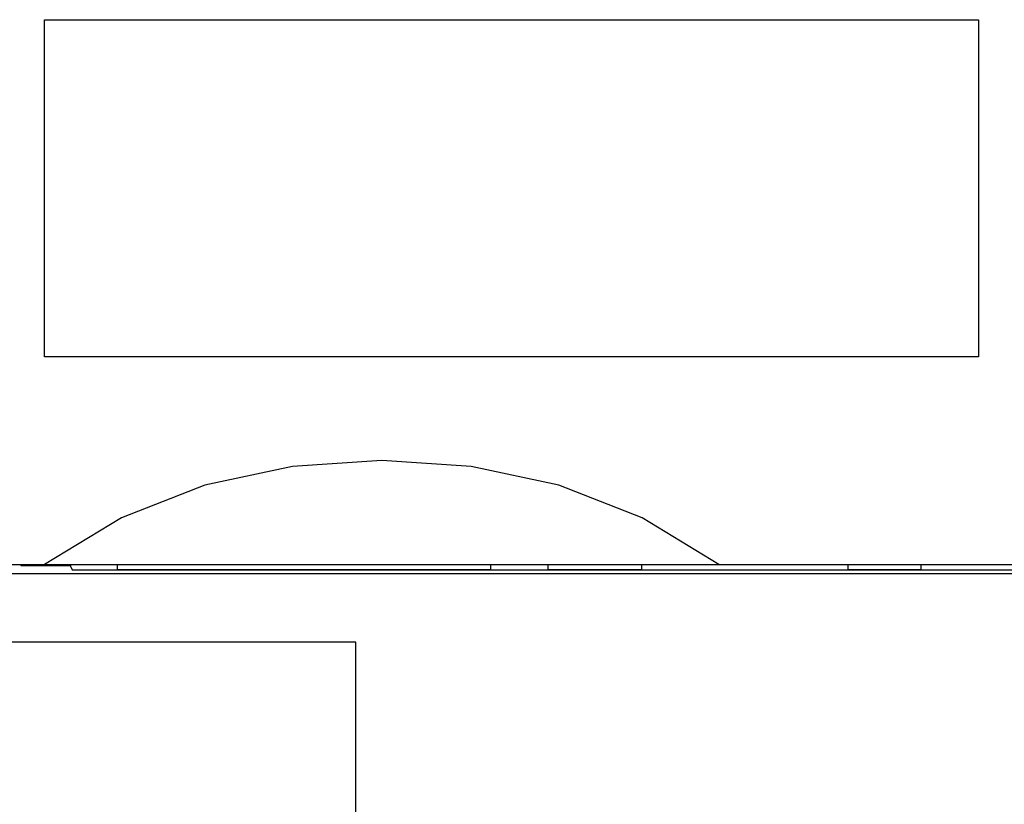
# Model space of a CAD drawing. Extents: x 90 to 1223, y 50 to 821.
# Tile 7 of 34: x 221 to 240, y 700 to 715. Entities that reach past the tile are written whole.
import ezdxf

# ---------------------------------------------------------------- set-up
doc = ezdxf.new("R2010")
doc.units = 0
doc.header["$LTSCALE"] = 69.3
doc.layers.add('ALL_CURVE', color=7, linetype='CONTINUOUS')
doc.layers.add('ALL_FEATURES', color=7, linetype='CONTINUOUS')

msp = doc.modelspace()

# ---------------------------------------------------------------- linework, layer by layer
at = {"layer": 'ALL_CURVE', "color": 4, "linetype": 'CONTINUOUS'}
for p, q in [((221.25, 708.75), (221.25, 715.25)), ((221.25, 715.25), (239.25, 715.25)), ((239.25, 715.25), (239.25, 708.75)), ((239.25, 708.75), (221.25, 708.75))]:
    msp.add_line(p, q, dxfattribs=at)
at = {"layer": 'ALL_FEATURES', "color": 7, "linetype": 'CONTINUOUS'}
for p, q in [((219.75, 704.75), (259.75, 704.75)), ((220.79, 704.75), (220.792, 704.729)), ((220.792, 704.75), (220.792, 704.729)), ((221.75, 704.729), (221.75, 704.75)), ((222.65, 704.75), (222.65, 704.65)), ((229.85, 704.65), (229.85, 704.75)), ((230.95, 704.75), (230.95, 704.65)), ((232.757, 704.75), (232.759, 704.638)), ((236.741, 704.638), (236.743, 704.75)), ((238.15, 704.65), (238.15, 704.75)), ((254.75, 704.568), (219.145, 704.568)), ((220.792, 704.729), (221.75, 704.729)), ((221.754, 704.699), (221.785, 704.638)), ((248.727, 704.638), (221.785, 704.638)), ((222.65, 704.65), (229.85, 704.65)), ((230.95, 704.65), (232.757, 704.65)), ((236.743, 704.65), (238.15, 704.65)), ((227.25, 703.25), (219.25, 703.25)), ((227.25, 695.25), (227.25, 703.25))]:
    msp.add_line(p, q, dxfattribs=at)
for points in [[(234.25, 704.75), (232.769, 705.649), (231.161, 706.277), (229.474, 706.637), (227.752, 706.75), (226.029, 706.637), (224.341, 706.277), (222.731, 705.649), (221.25, 704.75)], [(221.75, 704.729), (221.752, 704.709), (221.754, 704.699)]]:
    msp.add_lwpolyline(points, dxfattribs=at)

doc.saveas('drawing.dxf')
